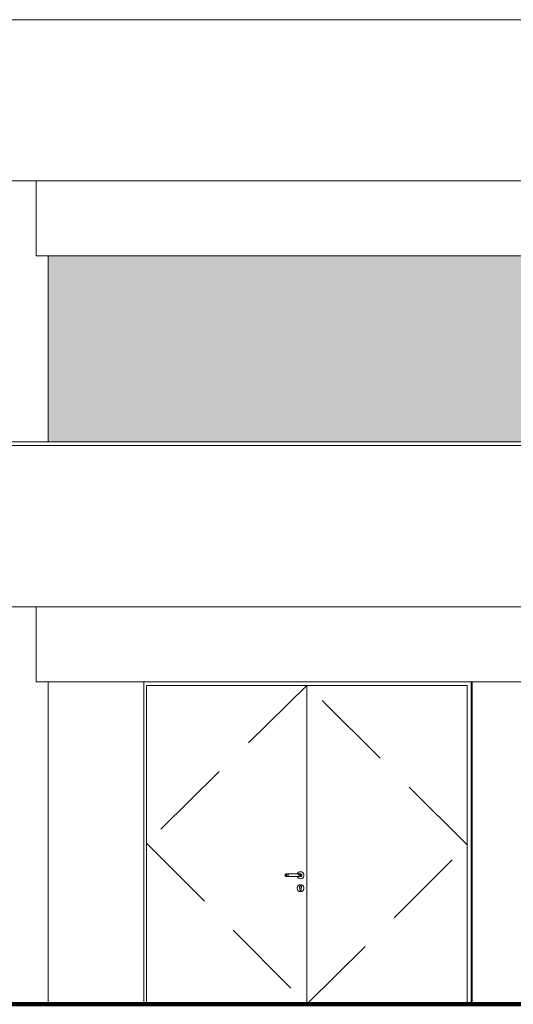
# Model space of a CAD drawing. Header units: millimetres. Extents: x 98865 to 469195, y -12752 to 43452.
# Tile 10 of 98: x 174588 to 178416, y -9900 to -2270. Entities that reach past the tile are written whole.
import ezdxf

# ---------------------------------------------------------------- set-up
doc = ezdxf.new("R2010")
doc.units = ezdxf.units.MM
doc.header["$LTSCALE"] = 0.05
doc.linetypes.add('DASHED', pattern=[19.05, 12.7, -6.35])
doc.layers.get('0').update_dxf_attribs({"lineweight": 0})
doc.layers.add('013 Door & Window', color=7, linetype='Continuous', lineweight=9)
doc.layers.add('CMP door mark', color=1, linetype='Continuous', lineweight=0)

msp = doc.modelspace()

# ---------------------------------------------------------------- hatches: boundary and pattern name
at = {"lineweight": 0}
msp.add_hatch(color=251, dxfattribs=at).paths.add_polyline_path([(182121.9, -4099.9), (174809.3, -4099.9), (174809.3, -5540), (182121.9, -5540)])

# ---------------------------------------------------------------- linework, layer by layer
at = {"lineweight": 100}
msp.add_line((124014.4, -9899.9), (467117.4, -9899.9), dxfattribs=at)
at = {"color": 7, "lineweight": 0}
for points in [[(126573.3, -2269.9), (436414.4, -2269.9)], [(126623.3, -3519.9), (436364.4, -3519.9)], [(156447.9, -5540), (436414.4, -5540)], [(156447.9, -5570), (436414.4, -5570)], [(156447.9, -6820), (436364.4, -6820)]]:
    msp.add_lwpolyline(points, dxfattribs=at)
at = {"lineweight": 0}
for points in [[(174715.1, -4099.9), (174715.1, -3519.9)], [(182664.2, -4099.9), (174715.1, -4099.9)], [(174809.3, -5540), (174809.3, -4099.9)], [(174715.1, -7399.9), (174715.1, -6820)], [(182664.2, -7399.9), (174715.1, -7399.9)], [(174809.3, -9899.9), (174809.3, -7399.9)], [(175550.1, -9899.9), (175550.1, -7399.9)], [(178097, -7399.9), (175550.1, -7399.9)], [(178089.2, -9899.9), (178089.2, -7399.9)], [(178097, -9899.9), (178097, -7399.9)], [(175572.3, -9899.9), (175572.3, -7429.9)], [(178059.2, -7429.9), (175572.3, -7429.9)], [(176815.8, -9899.9), (176815.8, -7429.9)], [(178059.2, -9899.9), (178059.2, -7429.9)]]:
    msp.add_lwpolyline(points, dxfattribs=at)
at = {"layer": '013 Door & Window', "color": 7, "lineweight": 0}
for p, q in [((176646.4, -8896.5, 9.7), (176645.8, -8899.9, 9.7)), ((176645.8, -8899.9, 9.7), (176646.4, -8903.3, 9.7)), ((176648.1, -8893.5, 9.7), (176646.4, -8896.5, 9.7)), ((176646.4, -8903.3, 9.7), (176648.1, -8906.3, 9.7)), ((176650.8, -8891.2, 9.7), (176648.1, -8893.5, 9.7)), ((176648.1, -8906.3, 9.7), (176650.8, -8908.5, 9.7)), ((176648.8, -8899.9, 9.7), (176649.4, -8896.5, 9.7)), ((176649.4, -8896.5, 9.7), (176648.8, -8899.9, 9.7)), ((176649.4, -8903.3, 9.7), (176648.8, -8899.9, 9.7)), ((176648.8, -8899.9, 9.7), (176649.4, -8903.3, 9.7)), ((176649.4, -8896.5, 9.7), (176650.9, -8893.5, 9.7)), ((176650.9, -8893.5, 9.7), (176649.4, -8896.5, 9.7)), ((176650.9, -8906.3, 9.7), (176649.4, -8903.3, 9.7)), ((176649.4, -8903.3, 9.7), (176650.9, -8906.3, 9.7)), ((176654.1, -8890, 9.7), (176650.8, -8891.2, 9.7)), ((176650.8, -8908.5, 9.7), (176654.1, -8909.7, 9.7)), ((176650.9, -8893.5, 9.7), (176653.3, -8891.2, 9.7)), ((176653.3, -8891.2, 9.7), (176650.9, -8893.5, 9.7)), ((176653.3, -8908.5, 9.7), (176650.9, -8906.3, 9.7)), ((176650.9, -8906.3, 9.7), (176653.3, -8908.5, 9.7)), ((176653.3, -8891.2, 9.7), (176656.3, -8890, 9.7)), ((176656.3, -8890, 9.7), (176653.3, -8891.2, 9.7)), ((176656.3, -8909.7, 9.7), (176653.3, -8908.5, 9.7)), ((176653.3, -8908.5, 9.7), (176656.3, -8909.7, 9.7)), ((176656.3, -8890, 9.7), (176654.1, -8890, 9.7)), ((176654.1, -8909.7, 9.7), (176656.3, -8909.7, 9.7)), ((176662.4, -8890, 9.7), (176656.3, -8890, 9.7)), ((176656.3, -8909.7, 9.7), (176662.4, -8909.7, 9.7)), ((176658.1, -8899.9, 9.7), (176658.4, -8896.5, 9.7)), ((176658.4, -8896.5, 9.7), (176658.1, -8899.9, 9.7)), ((176658.4, -8903.3, 9.7), (176658.1, -8899.9, 9.7)), ((176658.1, -8899.9, 9.7), (176658.4, -8903.3, 9.7)), ((176658.4, -8896.5, 9.7), (176659.3, -8893.5, 9.7)), ((176659.3, -8893.5, 9.7), (176658.4, -8896.5, 9.7)), ((176659.3, -8906.3, 9.7), (176658.4, -8903.3, 9.7)), ((176658.4, -8903.3, 9.7), (176659.3, -8906.3, 9.7)), ((176659.3, -8893.5, 9.7), (176660.7, -8891.2, 9.7)), ((176660.7, -8891.2, 9.7), (176659.3, -8893.5, 9.7)), ((176660.7, -8908.5, 9.7), (176659.3, -8906.3, 9.7)), ((176659.3, -8906.3, 9.7), (176660.7, -8908.5, 9.7)), ((176660.7, -8891.2, 9.7), (176662.4, -8890, 9.7)), ((176662.4, -8890, 9.7), (176660.7, -8891.2, 9.7)), ((176662.4, -8909.7, 9.7), (176660.7, -8908.5, 9.7)), ((176660.7, -8908.5, 9.7), (176662.4, -8909.7, 9.7)), ((176670.6, -8890, 9.7), (176662.4, -8890, 9.7)), ((176662.4, -8909.7, 9.7), (176670.6, -8909.7, 9.7)), ((176669.5, -8899.9, 9.7), (176669.6, -8896.5, 9.7)), ((176669.6, -8896.5, 9.7), (176669.5, -8899.9, 9.7)), ((176669.6, -8903.3, 9.7), (176669.5, -8899.9, 9.7)), ((176669.5, -8899.9, 9.7), (176669.6, -8903.3, 9.7)), ((176669.6, -8896.5, 9.7), (176669.8, -8893.5, 9.7)), ((176669.8, -8893.5, 9.7), (176669.6, -8896.5, 9.7)), ((176669.8, -8906.3, 9.7), (176669.6, -8903.3, 9.7)), ((176669.6, -8903.3, 9.7), (176669.8, -8906.3, 9.7)), ((176669.8, -8893.5, 9.7), (176670.1, -8891.2, 9.7)), ((176670.1, -8891.2, 9.7), (176669.8, -8893.5, 9.7)), ((176670.1, -8908.5, 9.7), (176669.8, -8906.3, 9.7)), ((176669.8, -8906.3, 9.7), (176670.1, -8908.5, 9.7)), ((176670.1, -8891.2, 9.7), (176670.6, -8890, 9.7)), ((176670.6, -8890, 9.7), (176670.1, -8891.2, 9.7)), ((176670.6, -8909.7, 9.7), (176670.1, -8908.5, 9.7)), ((176670.1, -8908.5, 9.7), (176670.6, -8909.7, 9.7)), ((176751, -8890, 9.7), (176670.6, -8890, 9.7)), ((176670.6, -8909.7, 9.7), (176751, -8909.7, 9.7)), ((176742.4, -8886.4, 9.7), (176741.1, -8890, 9.7)), ((176741.1, -8890, 9.7), (176767.5, -8890, 9.7)), ((176767.5, -8909.7, 9.7), (176741.1, -8909.7, 9.7)), ((176741.1, -8909.7, 9.7), (176742.4, -8913.4, 9.7)), ((176748.4, -8879.2, 9.7), (176742.4, -8886.4, 9.7)), ((176742.4, -8913.4, 9.7), (176748.4, -8920.6, 9.7)), ((176756.6, -8874.5, 9.7), (176748.4, -8879.2, 9.7)), ((176748.4, -8920.6, 9.7), (176756.6, -8925.3, 9.7)), ((176759.2, -8890, 9.7), (176751, -8890, 9.7)), ((176751, -8890, 9.7), (176751.5, -8891.2, 9.7)), ((176751.5, -8891.2, 9.7), (176751, -8890, 9.7)), ((176751.5, -8908.5, 9.7), (176751, -8909.7, 9.7)), ((176751, -8909.7, 9.7), (176751.5, -8908.5, 9.7)), ((176751, -8909.7, 9.7), (176759.2, -8909.7, 9.7)), ((176751.5, -8891.2, 9.7), (176751.8, -8893.5, 9.7)), ((176751.8, -8893.5, 9.7), (176751.5, -8891.2, 9.7)), ((176751.8, -8906.3, 9.7), (176751.5, -8908.5, 9.7)), ((176751.5, -8908.5, 9.7), (176751.8, -8906.3, 9.7)), ((176751.8, -8893.5, 9.7), (176752, -8896.5, 9.7)), ((176752, -8896.5, 9.7), (176751.8, -8893.5, 9.7)), ((176752, -8903.3, 9.7), (176751.8, -8906.3, 9.7)), ((176751.8, -8906.3, 9.7), (176752, -8903.3, 9.7)), ((176752, -8896.5, 9.7), (176752.1, -8899.9, 9.7)), ((176752.1, -8899.9, 9.7), (176752, -8896.5, 9.7)), ((176752.1, -8899.9, 9.7), (176752, -8903.3, 9.7)), ((176752, -8903.3, 9.7), (176752.1, -8899.9, 9.7)), ((176765.8, -8872.9, 9.7), (176756.6, -8874.5, 9.7)), ((176756.6, -8925.3, 9.7), (176765.8, -8926.9, 9.7)), ((176765.3, -8890, 9.7), (176759.2, -8890, 9.7)), ((176759.2, -8890, 9.7), (176760.9, -8891.2, 9.7)), ((176760.9, -8891.2, 9.7), (176759.2, -8890, 9.7)), ((176760.9, -8908.5, 9.7), (176759.2, -8909.7, 9.7)), ((176759.2, -8909.7, 9.7), (176760.9, -8908.5, 9.7)), ((176759.2, -8909.7, 9.7), (176765.3, -8909.7, 9.7)), ((176760.9, -8891.2, 9.7), (176762.3, -8893.5, 9.7)), ((176762.3, -8893.5, 9.7), (176760.9, -8891.2, 9.7)), ((176762.3, -8906.3, 9.7), (176760.9, -8908.5, 9.7)), ((176760.9, -8908.5, 9.7), (176762.3, -8906.3, 9.7)), ((176762.3, -8893.5, 9.7), (176763.2, -8896.5, 9.7)), ((176763.2, -8896.5, 9.7), (176762.3, -8893.5, 9.7)), ((176763.2, -8903.3, 9.7), (176762.3, -8906.3, 9.7)), ((176762.3, -8906.3, 9.7), (176763.2, -8903.3, 9.7)), ((176763.2, -8896.5, 9.7), (176763.5, -8899.9, 9.7)), ((176763.5, -8899.9, 9.7), (176763.2, -8896.5, 9.7)), ((176763.5, -8899.9, 9.7), (176763.2, -8903.3, 9.7)), ((176763.2, -8903.3, 9.7), (176763.5, -8899.9, 9.7)), ((176767.5, -8890, 9.7), (176765.3, -8890, 9.7)), ((176765.3, -8890, 9.7), (176768.3, -8891.2, 9.7)), ((176768.3, -8891.2, 9.7), (176765.3, -8890, 9.7)), ((176768.3, -8908.5, 9.7), (176765.3, -8909.7, 9.7)), ((176765.3, -8909.7, 9.7), (176768.3, -8908.5, 9.7)), ((176765.3, -8909.7, 9.7), (176767.5, -8909.7, 9.7)), ((176775, -8874.5, 9.7), (176765.8, -8872.9, 9.7)), ((176765.8, -8926.9, 9.7), (176775, -8925.3, 9.7)), ((176767.5, -8890, 9.7), (176770.8, -8891.2, 9.7)), ((176770.8, -8891.2, 9.7), (176767.5, -8890, 9.7)), ((176770.8, -8908.5, 9.7), (176767.5, -8909.7, 9.7)), ((176767.5, -8909.7, 9.7), (176770.8, -8908.5, 9.7)), ((176768.3, -8891.2, 9.7), (176770.7, -8893.5, 9.7)), ((176770.7, -8893.5, 9.7), (176768.3, -8891.2, 9.7)), ((176770.7, -8906.3, 9.7), (176768.3, -8908.5, 9.7)), ((176768.3, -8908.5, 9.7), (176770.7, -8906.3, 9.7)), ((176770.7, -8893.5, 9.7), (176772.2, -8896.5, 9.7)), ((176772.2, -8896.5, 9.7), (176770.7, -8893.5, 9.7)), ((176772.2, -8903.3, 9.7), (176770.7, -8906.3, 9.7)), ((176770.7, -8906.3, 9.7), (176772.2, -8903.3, 9.7)), ((176770.8, -8891.2, 9.7), (176773.5, -8893.5, 9.7)), ((176773.5, -8893.5, 9.7), (176770.8, -8891.2, 9.7)), ((176773.5, -8906.3, 9.7), (176770.8, -8908.5, 9.7)), ((176770.8, -8908.5, 9.7), (176773.5, -8906.3, 9.7)), ((176772.2, -8896.5, 9.7), (176772.8, -8899.9, 9.7)), ((176772.8, -8899.9, 9.7), (176772.2, -8896.5, 9.7)), ((176772.8, -8899.9, 9.7), (176772.2, -8903.3, 9.7)), ((176772.2, -8903.3, 9.7), (176772.8, -8899.9, 9.7)), ((176773.5, -8893.5, 9.7), (176775.2, -8896.5, 9.7)), ((176775.2, -8896.5, 9.7), (176773.5, -8893.5, 9.7)), ((176775.2, -8903.3, 9.7), (176773.5, -8906.3, 9.7)), ((176773.5, -8906.3, 9.7), (176775.2, -8903.3, 9.7)), ((176783.2, -8879.2, 9.7), (176775, -8874.5, 9.7)), ((176775, -8925.3, 9.7), (176783.2, -8920.6, 9.7)), ((176775.2, -8896.5, 9.7), (176775.8, -8899.9, 9.7)), ((176775.8, -8899.9, 9.7), (176775.2, -8896.5, 9.7)), ((176775.8, -8899.9, 9.7), (176775.2, -8903.3, 9.7)), ((176775.2, -8903.3, 9.7), (176775.8, -8899.9, 9.7)), ((176789.2, -8886.4, 9.7), (176783.2, -8879.2, 9.7)), ((176783.2, -8920.6, 9.7), (176789.2, -8913.4, 9.7)), ((176792.4, -8895.2, 9.7), (176789.2, -8886.4, 9.7)), ((176789.2, -8913.4, 9.7), (176792.4, -8904.6, 9.7)), ((176792.4, -8904.6, 9.7), (176792.4, -8895.2, 9.7)), ((176742.4, -8986.4, 9.7), (176739.2, -8995.2, 9.7)), ((176739.3, -8995.2, 9.7), (176739.2, -8995.2, 9.7)), ((176739.2, -8995.2, 9.7), (176739.2, -9004.6, 9.7)), ((176739.2, -8995.2, 9.7), (176739.3, -8995.2, 9.7)), ((176739.3, -8995.2, 9.7), (176742.5, -8986.4, 9.7)), ((176742.5, -8986.4, 9.7), (176739.3, -8995.2, 9.7)), ((176739.3, -9004.6, 9.7), (176739.3, -8995.2, 9.7)), ((176739.3, -8995.2, 9.7), (176739.3, -9004.6, 9.7)), ((176748.4, -8979.2, 9.7), (176742.4, -8986.4, 9.7)), ((176742.5, -8986.4, 9.7), (176742.4, -8986.4, 9.7)), ((176742.4, -8986.4, 9.7), (176742.5, -8986.4, 9.7)), ((176742.5, -8986.4, 9.7), (176748.5, -8979.3, 9.7)), ((176748.5, -8979.3, 9.7), (176742.5, -8986.4, 9.7)), ((176756.6, -8974.5, 9.7), (176748.4, -8979.2, 9.7)), ((176748.5, -8979.3, 9.7), (176748.4, -8979.2, 9.7)), ((176748.4, -8979.2, 9.7), (176748.5, -8979.3, 9.7)), ((176748.5, -8979.3, 9.7), (176756.6, -8974.6, 9.7)), ((176756.6, -8974.6, 9.7), (176748.5, -8979.3, 9.7)), ((176765.8, -8972.9, 9.7), (176756.6, -8974.5, 9.7)), ((176756.6, -8974.6, 9.7), (176765.8, -8973, 9.7)), ((176765.8, -8973, 9.7), (176756.6, -8974.6, 9.7)), ((176756.6, -8974.5, 9.7), (176756.6, -8974.6, 9.7)), ((176756.6, -8974.6, 9.7), (176756.6, -8974.5, 9.7)), ((176758.4, -8991, 9.7), (176758.5, -8988.5, 9.7)), ((176758.5, -8988.5, 9.7), (176758.4, -8991, 9.7)), ((176758.4, -8991.1, 9.7), (176758.4, -8991, 9.7)), ((176758.4, -8991, 9.7), (176759.2, -8993.5, 9.7)), ((176759.2, -8993.5, 9.7), (176758.4, -8991.1, 9.7)), ((176758.5, -8988.5, 9.7), (176759.4, -8986.1, 9.7)), ((176759.4, -8986.1, 9.7), (176758.5, -8988.5, 9.7)), ((176760.8, -8995.5, 9.7), (176759.2, -8993.5, 9.7)), ((176759.2, -8993.5, 9.7), (176760.8, -8995.5, 9.7)), ((176761.1, -8984.2, 9.7), (176759.4, -8986.1, 9.7)), ((176759.4, -8986.1, 9.7), (176760.4, -8985, 9.7)), ((176760.4, -8985, 9.7), (176761.1, -8984.2, 9.7)), ((176760.8, -8997, 9.7), (176760.8, -8995.5, 9.7)), ((176760.8, -8995.5, 9.7), (176760.8, -9012.4, 9.7)), ((176760.8, -8999, 9.7), (176760.8, -8997, 9.7)), ((176760.8, -9000.8, 9.7), (176760.8, -8999, 9.7)), ((176760.8, -9002.8, 9.7), (176760.8, -9000.8, 9.7)), ((176760.8, -9005.8, 9.7), (176760.8, -9002.8, 9.7)), ((176761.1, -8984.2, 9.7), (176763.3, -8982.9, 9.7)), ((176763.3, -8982.9, 9.7), (176761.1, -8984.2, 9.7)), ((176763.3, -8982.9, 9.7), (176765.8, -8982.5, 9.7)), ((176765.8, -8982.5, 9.7), (176763.3, -8982.9, 9.7)), ((176765.8, -8973, 9.7), (176765.8, -8972.9, 9.7)), ((176765.8, -8972.9, 9.7), (176765.8, -8973, 9.7)), ((176775, -8974.5, 9.7), (176765.8, -8972.9, 9.7)), ((176775, -8974.6, 9.7), (176765.8, -8973, 9.7)), ((176765.8, -8973, 9.7), (176775, -8974.6, 9.7)), ((176765.8, -8982.5, 9.7), (176768.3, -8982.9, 9.7)), ((176768.3, -8982.9, 9.7), (176765.8, -8982.5, 9.7)), ((176768.3, -8982.9, 9.7), (176770.5, -8984.2, 9.7)), ((176770.5, -8984.2, 9.7), (176768.3, -8982.9, 9.7)), ((176770.5, -8984.2, 9.7), (176771.2, -8985, 9.7)), ((176771.2, -8985, 9.7), (176770.5, -8984.2, 9.7)), ((176772.4, -8993.5, 9.7), (176770.8, -8995.5, 9.7)), ((176770.8, -8995.5, 9.7), (176772.4, -8993.5, 9.7)), ((176770.8, -8995.5, 9.7), (176770.8, -8997, 9.7)), ((176770.8, -9012.4, 9.7), (176770.8, -8995.5, 9.7)), ((176770.8, -8997, 9.7), (176770.8, -8999, 9.7)), ((176770.8, -8999, 9.7), (176770.8, -9000.8, 9.7)), ((176770.8, -9000.8, 9.7), (176770.8, -9002.8, 9.7)), ((176770.8, -9002.8, 9.7), (176770.8, -9005.8, 9.7)), ((176771.2, -8985, 9.7), (176772.2, -8986.1, 9.7)), ((176772.2, -8986.1, 9.7), (176771.2, -8985, 9.7)), ((176772.2, -8986.1, 9.7), (176773.1, -8988.5, 9.7)), ((176773.1, -8988.5, 9.7), (176772.2, -8986.1, 9.7)), ((176773.2, -8991.1, 9.7), (176772.4, -8993.5, 9.7)), ((176772.4, -8993.5, 9.7), (176773.2, -8991.1, 9.7)), ((176773.1, -8988.5, 9.7), (176773.2, -8991, 9.7)), ((176773.2, -8991, 9.7), (176773.1, -8988.5, 9.7)), ((176773.2, -8991, 9.7), (176773.2, -8991.1, 9.7)), ((176773.2, -8991.1, 9.7), (176773.2, -8991, 9.7)), ((176775, -8974.5, 9.7), (176775, -8974.6, 9.7)), ((176783.2, -8979.2, 9.7), (176775, -8974.5, 9.7)), ((176775, -8974.6, 9.7), (176775, -8974.5, 9.7)), ((176775, -8974.6, 9.7), (176783.1, -8979.3, 9.7)), ((176783.1, -8979.3, 9.7), (176775, -8974.6, 9.7)), ((176783.2, -8979.2, 9.7), (176783.1, -8979.3, 9.7)), ((176783.1, -8979.3, 9.7), (176783.2, -8979.2, 9.7)), ((176783.1, -8979.3, 9.7), (176789.1, -8986.4, 9.7)), ((176789.1, -8986.4, 9.7), (176783.1, -8979.3, 9.7)), ((176789.2, -8986.4, 9.7), (176783.2, -8979.2, 9.7)), ((176789.2, -8986.4, 9.7), (176789.1, -8986.4, 9.7)), ((176789.1, -8986.4, 9.7), (176792.3, -8995.2, 9.7)), ((176789.1, -8986.4, 9.7), (176789.2, -8986.4, 9.7)), ((176792.3, -8995.2, 9.7), (176789.1, -8986.4, 9.7)), ((176792.4, -8995.2, 9.7), (176789.2, -8986.4, 9.7)), ((176792.3, -8995.2, 9.7), (176792.4, -8995.2, 9.7)), ((176792.4, -8995.2, 9.7), (176792.3, -8995.2, 9.7)), ((176792.3, -8995.2, 9.7), (176792.3, -9004.6, 9.7)), ((176792.3, -9004.6, 9.7), (176792.3, -8995.2, 9.7)), ((176792.4, -9004.6, 9.7), (176792.4, -8995.2, 9.7)), ((176739.3, -9004.6, 9.7), (176739.2, -9004.6, 9.7)), ((176739.2, -9004.6, 9.7), (176742.4, -9013.4, 9.7)), ((176739.2, -9004.6, 9.7), (176739.3, -9004.6, 9.7)), ((176742.5, -9013.3, 9.7), (176739.3, -9004.6, 9.7)), ((176739.3, -9004.6, 9.7), (176742.5, -9013.3, 9.7)), ((176742.4, -9013.4, 9.7), (176742.5, -9013.3, 9.7)), ((176742.5, -9013.3, 9.7), (176742.4, -9013.4, 9.7)), ((176742.4, -9013.4, 9.7), (176748.4, -9020.6, 9.7)), ((176742.5, -9013.3, 9.7), (176748.5, -9020.5, 9.7)), ((176748.5, -9020.5, 9.7), (176742.5, -9013.3, 9.7)), ((176748.5, -9020.5, 9.7), (176748.4, -9020.6, 9.7)), ((176748.4, -9020.6, 9.7), (176748.5, -9020.5, 9.7)), ((176748.4, -9020.6, 9.7), (176756.6, -9025.3, 9.7)), ((176748.5, -9020.5, 9.7), (176756.6, -9025.2, 9.7)), ((176756.6, -9025.2, 9.7), (176748.5, -9020.5, 9.7)), ((176765.8, -9026.8, 9.7), (176756.6, -9025.2, 9.7)), ((176756.6, -9025.2, 9.7), (176756.6, -9025.3, 9.7)), ((176756.6, -9025.2, 9.7), (176765.8, -9026.8, 9.7)), ((176756.6, -9025.3, 9.7), (176756.6, -9025.2, 9.7)), ((176756.6, -9025.3, 9.7), (176765.8, -9026.9, 9.7)), ((176760.8, -9012.4, 9.7), (176760.8, -9005.8, 9.7)), ((176760.9, -9013.2, 9.7), (176760.8, -9012.4, 9.7)), ((176760.8, -9012.4, 9.7), (176761.1, -9014.1, 9.7)), ((176761.1, -9014.1, 9.7), (176760.9, -9013.2, 9.7)), ((176762, -9015.6, 9.7), (176761.1, -9014.1, 9.7)), ((176761.1, -9014.1, 9.7), (176762, -9015.6, 9.7)), ((176763.3, -9016.7, 9.7), (176762, -9015.6, 9.7)), ((176762, -9015.6, 9.7), (176763.3, -9016.7, 9.7)), ((176764.9, -9017.3, 9.7), (176763.3, -9016.7, 9.7)), ((176763.3, -9016.7, 9.7), (176764.9, -9017.3, 9.7)), ((176765.8, -9017.3, 9.7), (176764.9, -9017.3, 9.7)), ((176764.9, -9017.3, 9.7), (176766.7, -9017.3, 9.7)), ((176766.7, -9017.3, 9.7), (176765.8, -9017.3, 9.7)), ((176775, -9025.2, 9.7), (176765.8, -9026.8, 9.7)), ((176765.8, -9026.8, 9.7), (176775, -9025.2, 9.7)), ((176765.8, -9026.9, 9.7), (176775, -9025.3, 9.7)), ((176765.8, -9026.8, 9.7), (176765.8, -9026.9, 9.7)), ((176765.8, -9026.9, 9.7), (176765.8, -9026.8, 9.7)), ((176768.3, -9016.7, 9.7), (176766.7, -9017.3, 9.7)), ((176766.7, -9017.3, 9.7), (176768.3, -9016.7, 9.7)), ((176769.6, -9015.6, 9.7), (176768.3, -9016.7, 9.7)), ((176768.3, -9016.7, 9.7), (176769.6, -9015.6, 9.7)), ((176770.5, -9014.1, 9.7), (176769.6, -9015.6, 9.7)), ((176769.6, -9015.6, 9.7), (176770.5, -9014.1, 9.7)), ((176770.5, -9014.1, 9.7), (176770.8, -9012.4, 9.7)), ((176770.7, -9013.2, 9.7), (176770.5, -9014.1, 9.7)), ((176770.8, -9012.4, 9.7), (176770.7, -9013.2, 9.7)), ((176770.8, -9005.8, 9.7), (176770.8, -9012.4, 9.7)), ((176783.1, -9020.5, 9.7), (176775, -9025.2, 9.7)), ((176775, -9025.2, 9.7), (176783.1, -9020.5, 9.7)), ((176775, -9025.3, 9.7), (176783.2, -9020.6, 9.7)), ((176775, -9025.2, 9.7), (176775, -9025.3, 9.7)), ((176775, -9025.3, 9.7), (176775, -9025.2, 9.7)), ((176789.1, -9013.3, 9.7), (176783.1, -9020.5, 9.7)), ((176783.1, -9020.5, 9.7), (176789.1, -9013.3, 9.7)), ((176783.1, -9020.5, 9.7), (176783.2, -9020.6, 9.7)), ((176783.2, -9020.6, 9.7), (176783.1, -9020.5, 9.7)), ((176783.2, -9020.6, 9.7), (176789.2, -9013.4, 9.7)), ((176792.3, -9004.6, 9.7), (176789.1, -9013.3, 9.7)), ((176789.1, -9013.3, 9.7), (176792.3, -9004.6, 9.7)), ((176789.1, -9013.3, 9.7), (176789.2, -9013.4, 9.7)), ((176789.2, -9013.4, 9.7), (176789.1, -9013.3, 9.7)), ((176789.2, -9013.4, 9.7), (176792.4, -9004.6, 9.7)), ((176792.3, -9004.6, 9.7), (176792.4, -9004.6, 9.7)), ((176792.4, -9004.6, 9.7), (176792.3, -9004.6, 9.7))]:
    msp.add_line(p, q, dxfattribs=at)
at = {"layer": '013 Door & Window', "color": 7, "linetype": 'Continuous', "lineweight": 0}
for p, q in [((176646.4, -8896.5, 9.7), (176645.8, -8899.9, 9.7)), ((176645.8, -8899.9, 9.7), (176646.4, -8903.3, 9.7)), ((176648.1, -8893.5, 9.7), (176646.4, -8896.5, 9.7)), ((176646.4, -8903.3, 9.7), (176648.1, -8906.3, 9.7)), ((176650.8, -8891.2, 9.7), (176648.1, -8893.5, 9.7)), ((176648.1, -8906.3, 9.7), (176650.8, -8908.5, 9.7)), ((176649.4, -8896.5, 9.7), (176648.8, -8899.9, 9.7)), ((176648.8, -8899.9, 9.7), (176649.4, -8903.3, 9.7)), ((176650.9, -8893.5, 9.7), (176649.4, -8896.5, 9.7)), ((176649.4, -8903.3, 9.7), (176650.9, -8906.3, 9.7)), ((176654.1, -8890, 9.7), (176650.8, -8891.2, 9.7)), ((176650.8, -8908.5, 9.7), (176654.1, -8909.7, 9.7)), ((176653.3, -8891.2, 9.7), (176650.9, -8893.5, 9.7)), ((176650.9, -8906.3, 9.7), (176653.3, -8908.5, 9.7)), ((176656.3, -8890, 9.7), (176654.1, -8890, 9.7)), ((176656.3, -8909.7, 9.7), (176654.1, -8909.7, 9.7)), ((176662.4, -8890, 9.7), (176656.3, -8890, 9.7)), ((176662.4, -8909.7, 9.7), (176656.3, -8909.7, 9.7)), ((176658.4, -8896.5, 9.7), (176658.1, -8899.9, 9.7)), ((176658.1, -8899.9, 9.7), (176658.4, -8903.3, 9.7)), ((176659.3, -8893.5, 9.7), (176658.4, -8896.5, 9.7)), ((176658.4, -8903.3, 9.7), (176659.3, -8906.3, 9.7)), ((176660.7, -8891.2, 9.7), (176659.3, -8893.5, 9.7)), ((176659.3, -8906.3, 9.7), (176660.7, -8908.5, 9.7)), ((176670.6, -8890, 9.7), (176662.4, -8890, 9.7)), ((176670.6, -8909.7, 9.7), (176662.4, -8909.7, 9.7)), ((176751, -8890, 9.7), (176670.6, -8890, 9.7)), ((176751, -8909.7, 9.7), (176670.6, -8909.7, 9.7)), ((176741.1, -8890, 9.7), (176742.4, -8886.4, 9.7)), ((176742.4, -8913.4, 9.7), (176741.1, -8909.7, 9.7)), ((176742.4, -8886.4, 9.7), (176748.4, -8879.2, 9.7)), ((176748.4, -8920.6, 9.7), (176742.4, -8913.4, 9.7)), ((176748.4, -8879.2, 9.7), (176756.6, -8874.5, 9.7)), ((176756.6, -8925.3, 9.7), (176748.4, -8920.6, 9.7)), ((176759.2, -8890, 9.7), (176751, -8890, 9.7)), ((176759.2, -8909.7, 9.7), (176751, -8909.7, 9.7)), ((176756.6, -8874.5, 9.7), (176765.8, -8872.9, 9.7)), ((176765.8, -8926.9, 9.7), (176756.6, -8925.3, 9.7)), ((176765.3, -8890, 9.7), (176759.2, -8890, 9.7)), ((176765.3, -8909.7, 9.7), (176759.2, -8909.7, 9.7)), ((176760.9, -8891.2, 9.7), (176762.3, -8893.5, 9.7)), ((176762.3, -8906.3, 9.7), (176760.9, -8908.5, 9.7)), ((176762.3, -8893.5, 9.7), (176763.2, -8896.5, 9.7)), ((176763.2, -8903.3, 9.7), (176762.3, -8906.3, 9.7)), ((176763.2, -8896.5, 9.7), (176763.5, -8899.9, 9.7)), ((176763.5, -8899.9, 9.7), (176763.2, -8903.3, 9.7)), ((176767.5, -8890, 9.7), (176765.3, -8890, 9.7)), ((176767.5, -8909.7, 9.7), (176765.3, -8909.7, 9.7)), ((176765.8, -8872.9, 9.7), (176775, -8874.5, 9.7)), ((176775, -8925.3, 9.7), (176765.8, -8926.9, 9.7)), ((176767.5, -8890, 9.7), (176770.8, -8891.2, 9.7)), ((176770.8, -8908.5, 9.7), (176767.5, -8909.7, 9.7)), ((176768.3, -8891.2, 9.7), (176770.7, -8893.5, 9.7)), ((176770.7, -8906.3, 9.7), (176768.3, -8908.5, 9.7)), ((176770.7, -8893.5, 9.7), (176772.2, -8896.5, 9.7)), ((176772.2, -8903.3, 9.7), (176770.7, -8906.3, 9.7)), ((176770.8, -8891.2, 9.7), (176773.5, -8893.5, 9.7)), ((176773.5, -8906.3, 9.7), (176770.8, -8908.5, 9.7)), ((176772.2, -8896.5, 9.7), (176772.8, -8899.9, 9.7)), ((176772.8, -8899.9, 9.7), (176772.2, -8903.3, 9.7)), ((176773.5, -8893.5, 9.7), (176775.2, -8896.5, 9.7)), ((176775.2, -8903.3, 9.7), (176773.5, -8906.3, 9.7)), ((176775, -8874.5, 9.7), (176783.2, -8879.2, 9.7)), ((176783.2, -8920.6, 9.7), (176775, -8925.3, 9.7)), ((176775.2, -8896.5, 9.7), (176775.8, -8899.9, 9.7)), ((176775.8, -8899.9, 9.7), (176775.2, -8903.3, 9.7)), ((176783.2, -8879.2, 9.7), (176789.2, -8886.4, 9.7)), ((176789.2, -8913.4, 9.7), (176783.2, -8920.6, 9.7)), ((176789.2, -8886.4, 9.7), (176792.4, -8895.2, 9.7)), ((176792.4, -8904.6, 9.7), (176789.2, -8913.4, 9.7)), ((176792.4, -8895.2, 9.7), (176792.4, -8904.6, 9.7)), ((176739.2, -8995.2, 9.7), (176742.4, -8986.4, 9.7)), ((176739.2, -9004.6, 9.7), (176739.2, -8995.2, 9.7)), ((176742.4, -8986.4, 9.7), (176748.4, -8979.2, 9.7)), ((176748.4, -8979.2, 9.7), (176756.6, -8974.5, 9.7)), ((176756.6, -8974.5, 9.7), (176765.8, -8972.9, 9.7)), ((176758.5, -8988.5, 9.7), (176758.4, -8991, 9.7)), ((176758.4, -8991, 9.7), (176758.4, -8991.1, 9.7)), ((176759.2, -8993.5, 9.7), (176758.4, -8991.1, 9.7)), ((176759.4, -8986.1, 9.7), (176758.5, -8988.5, 9.7)), ((176760.4, -8985, 9.7), (176759.4, -8986.1, 9.7)), ((176761.1, -8984.2, 9.7), (176760.4, -8985, 9.7)), ((176760.8, -8997, 9.7), (176760.8, -8995.5, 9.7)), ((176760.8, -8997, 9.7), (176760.8, -8999, 9.7)), ((176760.8, -8999, 9.7), (176760.8, -9000.8, 9.7)), ((176760.8, -9000.8, 9.7), (176760.8, -9002.8, 9.7)), ((176760.8, -9002.8, 9.7), (176760.8, -9005.8, 9.7)), ((176763.3, -8982.9, 9.7), (176761.1, -8984.2, 9.7)), ((176765.8, -8982.5, 9.7), (176763.3, -8982.9, 9.7)), ((176765.8, -8972.9, 9.7), (176775, -8974.5, 9.7)), ((176768.3, -8982.9, 9.7), (176765.8, -8982.5, 9.7)), ((176770.5, -8984.2, 9.7), (176768.3, -8982.9, 9.7)), ((176771.2, -8985, 9.7), (176770.5, -8984.2, 9.7)), ((176770.8, -8995.5, 9.7), (176772.4, -8993.5, 9.7)), ((176770.8, -8995.5, 9.7), (176770.8, -8997, 9.7)), ((176770.8, -8997, 9.7), (176770.8, -8999, 9.7)), ((176770.8, -8999, 9.7), (176770.8, -9000.8, 9.7)), ((176770.8, -9000.8, 9.7), (176770.8, -9002.8, 9.7)), ((176770.8, -9002.8, 9.7), (176770.8, -9005.8, 9.7)), ((176772.2, -8986.1, 9.7), (176771.2, -8985, 9.7)), ((176773.1, -8988.5, 9.7), (176772.2, -8986.1, 9.7)), ((176772.4, -8993.5, 9.7), (176773.2, -8991.1, 9.7)), ((176773.2, -8991, 9.7), (176773.1, -8988.5, 9.7)), ((176773.2, -8991, 9.7), (176773.2, -8991.1, 9.7)), ((176775, -8974.5, 9.7), (176783.2, -8979.2, 9.7)), ((176783.2, -8979.2, 9.7), (176789.2, -8986.4, 9.7)), ((176789.2, -8986.4, 9.7), (176792.4, -8995.2, 9.7)), ((176792.4, -8995.2, 9.7), (176792.4, -9004.6, 9.7)), ((176742.4, -9013.4, 9.7), (176739.2, -9004.6, 9.7)), ((176748.4, -9020.6, 9.7), (176742.4, -9013.4, 9.7)), ((176756.6, -9025.3, 9.7), (176748.4, -9020.6, 9.7)), ((176765.8, -9026.9, 9.7), (176756.6, -9025.3, 9.7)), ((176760.8, -9005.8, 9.7), (176760.8, -9012.4, 9.7)), ((176760.9, -9013.2, 9.7), (176760.8, -9012.4, 9.7)), ((176760.9, -9013.2, 9.7), (176761.1, -9014.1, 9.7)), ((176762, -9015.6, 9.7), (176761.1, -9014.1, 9.7)), ((176763.3, -9016.7, 9.7), (176762, -9015.6, 9.7)), ((176764.9, -9017.3, 9.7), (176763.3, -9016.7, 9.7)), ((176765.8, -9017.3, 9.7), (176764.9, -9017.3, 9.7)), ((176765.8, -9017.3, 9.7), (176766.7, -9017.3, 9.7)), ((176775, -9025.3, 9.7), (176765.8, -9026.9, 9.7)), ((176768.3, -9016.7, 9.7), (176766.7, -9017.3, 9.7)), ((176769.6, -9015.6, 9.7), (176768.3, -9016.7, 9.7)), ((176770.5, -9014.1, 9.7), (176769.6, -9015.6, 9.7)), ((176770.7, -9013.2, 9.7), (176770.5, -9014.1, 9.7)), ((176770.7, -9013.2, 9.7), (176770.8, -9012.4, 9.7)), ((176770.8, -9005.8, 9.7), (176770.8, -9012.4, 9.7)), ((176783.2, -9020.6, 9.7), (176775, -9025.3, 9.7)), ((176789.2, -9013.4, 9.7), (176783.2, -9020.6, 9.7)), ((176792.4, -9004.6, 9.7), (176789.2, -9013.4, 9.7))]:
    msp.add_line(p, q, dxfattribs=at)
at = {"layer": 'CMP door mark', "color": 8, "linetype": 'DASHED', "ltscale": 1000, "elevation": 9.7}
msp.add_lwpolyline([(176815.8, -7429.9), (175572.3, -8649.9), (176815.8, -9899.9), (178059.2, -8664.9)], close=True, dxfattribs=at)

doc.saveas('drawing.dxf')
